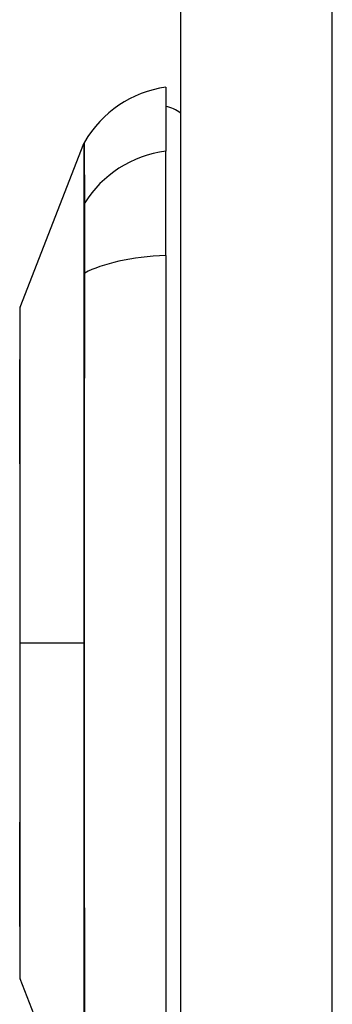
# Model space of a CAD drawing. Header units: inches. Extents: x 5 to 143, y 9 to 75.
# Tile 78 of 84: x 84.674 to 85.006, y 52.042 to 53.088. Entities that reach past the tile are written whole.
import ezdxf

# ---------------------------------------------------------------- set-up
doc = ezdxf.new("R2010")
doc.units = ezdxf.units.IN
doc.header["$MEASUREMENT"] = 0
doc.layers.add('Visible Edges(ANSI)', color=7, linetype='Continuous', lineweight=25)
doc.layers.add('Visible Tangent Edges(ANSI)', color=7, linetype='Continuous', lineweight=25)

msp = doc.modelspace()

# ---------------------------------------------------------------- linework, layer by layer
at = {"layer": 'Visible Edges(ANSI)'}
for p, q in [((84.8453, 56.5151), (84.8453, 27.0341)), ((84.8296, 53.0166), (84.8296, 52.9486)), ((84.675, 52.783), (84.7427, 52.9569)), ((84.8296, 52.8378), (84.8296, 52.9486)), ((84.8296, 52.8378), (84.8296, 52.0143)), ((84.7427, 51.8952), (84.675, 52.0692))]:
    msp.add_line(p, q, dxfattribs=at)
at = {"layer": 'Visible Edges(ANSI)', "flags": 128}
msp.add_lwpolyline([(84.6747, 52.7812), (84.6747, 52.7808), (84.6747, 52.7795), (84.6747, 52.7773), (84.6747, 52.7744), (84.6747, 52.7706), (84.6746, 52.7659), (84.6746, 52.7605), (84.6746, 52.7542), (84.6746, 52.7471), (84.6746, 52.7392), (84.6746, 52.7306), (84.6745, 52.7213), (84.6745, 52.7113), (84.6745, 52.7007), (84.6745, 52.6894), (84.6745, 52.6774), (84.6745, 52.6648), (84.6745, 52.6516), (84.6745, 52.6379), (84.6745, 52.6237), (84.6746, 52.6089), (84.6746, 52.5937), (84.6746, 52.5781), (84.6746, 52.5622), (84.6746, 52.546), (84.6746, 52.5295), (84.6747, 52.5127), (84.6747, 52.4957), (84.6747, 52.4784), (84.6747, 52.4611), (84.6747, 52.4437), (84.6747, 52.4264), (84.6747, 52.409), (84.6747, 52.3916), (84.6747, 52.3742), (84.6747, 52.357), (84.6747, 52.3399), (84.6746, 52.3231), (84.6746, 52.3065), (84.6746, 52.2903), (84.6746, 52.2744), (84.6746, 52.2588), (84.6746, 52.2435), (84.6745, 52.2287), (84.6745, 52.2144), (84.6745, 52.2006), (84.6745, 52.1874), (84.6745, 52.1748), (84.6745, 52.1628), (84.6745, 52.1515), (84.6745, 52.1408), (84.6745, 52.1308), (84.6746, 52.1215), (84.6746, 52.1129), (84.6746, 52.105), (84.6746, 52.098), (84.6746, 52.0917), (84.6746, 52.0862), (84.6747, 52.0816), (84.6747, 52.0778), (84.6747, 52.0748), (84.6747, 52.0727), (84.6747, 52.0714), (84.6747, 52.071)], dxfattribs=at)
at = {"layer": 'Visible Edges(ANSI)'}
for centre, radius, start, end in [((84.8459, 52.8997), 0.1181, 97.9413, 150.2709), ((84.8217, 52.9576), 0.0394, 53.1301, 78.463), ((84.7519, 52.9533), 0.00984, 150.2709, 158.7495), ((84.6796, 52.7812), 0.00492, 158.7495, 179.7912), ((84.6796, 52.071), 0.00492, 180.2088, 201.2505)]:
    msp.add_arc(centre, radius, start, end, dxfattribs=at)
at = {"layer": 'Visible Tangent Edges(ANSI)'}
for p, q in [((85.0063, 27.0341), (85.0063, 56.5151)), ((84.7426, 52.8917), (84.7426, 52.8916)), ((84.7426, 52.8185), (84.7426, 52.818)), ((84.6747, 52.4261), (84.675, 52.4261)), ((84.7427, 52.4261), (84.675, 52.4261))]:
    msp.add_line(p, q, dxfattribs=at)
at = {"layer": 'Visible Tangent Edges(ANSI)', "flags": 128}
for points in [[(84.7427, 52.9569), (84.7427, 52.9568), (84.7427, 52.9565), (84.7427, 52.9559), (84.7427, 52.9551), (84.7427, 52.9541), (84.7427, 52.9528), (84.7427, 52.9513), (84.7427, 52.9496), (84.7427, 52.9477), (84.7427, 52.9455), (84.7427, 52.9431), (84.7427, 52.9405), (84.7427, 52.9376), (84.7426, 52.9346), (84.7426, 52.9313), (84.7426, 52.9277), (84.7426, 52.924), (84.7426, 52.92), (84.7426, 52.9159), (84.7426, 52.9115), (84.7426, 52.9068), (84.7426, 52.902), (84.7426, 52.897), (84.7426, 52.8917)], [(84.7435, 52.8937), (84.7435, 52.8988), (84.7435, 52.9039), (84.7435, 52.9087), (84.7435, 52.9132), (84.7435, 52.9176), (84.7435, 52.9217), (84.7434, 52.9257), (84.7434, 52.9294), (84.7434, 52.9329), (84.7434, 52.9361), (84.7434, 52.9392), (84.7434, 52.942), (84.7434, 52.9446), (84.7434, 52.947), (84.7434, 52.9491), (84.7433, 52.951), (84.7433, 52.9527), (84.7433, 52.9542), (84.7433, 52.9554), (84.7433, 52.9564), (84.7433, 52.9572), (84.7433, 52.9578), (84.7433, 52.9581), (84.7433, 52.9582)], [(84.7435, 52.8192), (84.7436, 52.8235), (84.7436, 52.8277), (84.7436, 52.8318), (84.7436, 52.8359), (84.7436, 52.8399), (84.7436, 52.8438), (84.7436, 52.8477), (84.7436, 52.8514), (84.7436, 52.855), (84.7436, 52.8585), (84.7436, 52.8619), (84.7436, 52.8652), (84.7436, 52.8683), (84.7436, 52.8714), (84.7436, 52.8742), (84.7436, 52.877), (84.7436, 52.8796), (84.7436, 52.8821), (84.7436, 52.8844), (84.7436, 52.8866), (84.7436, 52.8886), (84.7436, 52.8904), (84.7436, 52.8921), (84.7435, 52.8937)], [(84.7426, 52.8916), (84.7426, 52.89), (84.7426, 52.8883), (84.7426, 52.8865), (84.7426, 52.8845), (84.7426, 52.8823), (84.7426, 52.8801), (84.7426, 52.8776), (84.7426, 52.875), (84.7426, 52.8723), (84.7426, 52.8695), (84.7426, 52.8665), (84.7426, 52.8634), (84.7426, 52.8602), (84.7426, 52.8569), (84.7426, 52.8535), (84.7426, 52.8499), (84.7426, 52.8463), (84.7426, 52.8426), (84.7426, 52.8388), (84.7426, 52.8348), (84.7426, 52.8309), (84.7426, 52.8268), (84.7426, 52.8227), (84.7426, 52.8185)], [(84.7426, 52.818), (84.7426, 52.8023), (84.7426, 52.7865), (84.7426, 52.7706), (84.7426, 52.7547), (84.7426, 52.7387), (84.7426, 52.7226), (84.7426, 52.7065), (84.7426, 52.6903), (84.7426, 52.674), (84.7426, 52.6577), (84.7427, 52.6414), (84.7427, 52.6249), (84.7427, 52.6085), (84.7427, 52.592), (84.7427, 52.5755), (84.7427, 52.5589), (84.7427, 52.5424), (84.7427, 52.5258), (84.7427, 52.5092), (84.7427, 52.4925), (84.7427, 52.4759), (84.7427, 52.4593), (84.7427, 52.4427), (84.7427, 52.4261)], [(84.7435, 52.033), (84.7435, 52.0646), (84.7435, 52.0966), (84.7435, 52.1289), (84.7434, 52.1614), (84.7434, 52.1942), (84.7434, 52.2271), (84.7434, 52.2602), (84.7433, 52.2934), (84.7433, 52.3267), (84.7433, 52.36), (84.7433, 52.3933), (84.7433, 52.4266), (84.7433, 52.4598), (84.7433, 52.4931), (84.7433, 52.5264), (84.7433, 52.5596), (84.7434, 52.5927), (84.7434, 52.6257), (84.7434, 52.6585), (84.7434, 52.6911), (84.7435, 52.7235), (84.7435, 52.7556), (84.7435, 52.7875), (84.7435, 52.8192)], [(84.6747, 52.7007), (84.6747, 52.7071), (84.6747, 52.7133), (84.6747, 52.7193), (84.6747, 52.725), (84.6748, 52.7305), (84.6748, 52.7357), (84.6748, 52.7407), (84.6748, 52.7454), (84.6748, 52.7499), (84.6749, 52.7541), (84.6749, 52.758), (84.6749, 52.7617), (84.6749, 52.7651), (84.6749, 52.7682), (84.675, 52.771), (84.675, 52.7735), (84.675, 52.7757), (84.675, 52.7776), (84.675, 52.7792), (84.675, 52.7805), (84.675, 52.7816), (84.675, 52.7823), (84.675, 52.7828), (84.675, 52.7829)], [(84.6747, 52.6536), (84.6747, 52.6558), (84.6747, 52.6579), (84.6747, 52.66), (84.6747, 52.6621), (84.6746, 52.6642), (84.6746, 52.6662), (84.6746, 52.6683), (84.6746, 52.6703), (84.6746, 52.6723), (84.6746, 52.6743), (84.6746, 52.6763), (84.6746, 52.6783), (84.6746, 52.6802), (84.6746, 52.6822), (84.6746, 52.6841), (84.6746, 52.686), (84.6746, 52.6879), (84.6746, 52.6898), (84.6746, 52.6916), (84.6747, 52.6935), (84.6747, 52.6953), (84.6747, 52.6971), (84.6747, 52.6989), (84.6747, 52.7007)], [(84.675, 52.4261), (84.675, 52.4363), (84.675, 52.4466), (84.675, 52.4569), (84.675, 52.4671), (84.675, 52.4773), (84.675, 52.4875), (84.675, 52.4977), (84.675, 52.5077), (84.675, 52.5177), (84.6749, 52.5276), (84.6749, 52.5374), (84.6749, 52.5471), (84.6749, 52.5567), (84.6749, 52.5662), (84.6748, 52.5756), (84.6748, 52.5849), (84.6748, 52.594), (84.6748, 52.6031), (84.6748, 52.6119), (84.6747, 52.6206), (84.6747, 52.6291), (84.6747, 52.6375), (84.6747, 52.6457), (84.6747, 52.6536)], [(84.6747, 52.1985), (84.6747, 52.2065), (84.6747, 52.2147), (84.6747, 52.2231), (84.6747, 52.2317), (84.6748, 52.2404), (84.6748, 52.2492), (84.6748, 52.2582), (84.6748, 52.2674), (84.6748, 52.2766), (84.6749, 52.286), (84.6749, 52.2955), (84.6749, 52.3051), (84.6749, 52.3148), (84.6749, 52.3246), (84.675, 52.3345), (84.675, 52.3445), (84.675, 52.3545), (84.675, 52.3647), (84.675, 52.3749), (84.675, 52.3851), (84.675, 52.3953), (84.675, 52.4056), (84.675, 52.4158), (84.675, 52.4261)], [(84.7427, 52.4261), (84.7427, 52.4095), (84.7427, 52.3929), (84.7427, 52.3763), (84.7427, 52.3597), (84.7427, 52.3431), (84.7427, 52.3265), (84.7427, 52.31), (84.7427, 52.2934), (84.7427, 52.2768), (84.7427, 52.2603), (84.7427, 52.2438), (84.7427, 52.2274), (84.7427, 52.2109), (84.7426, 52.1946), (84.7426, 52.1782), (84.7426, 52.1619), (84.7426, 52.1457), (84.7426, 52.1296), (84.7426, 52.1135), (84.7426, 52.0974), (84.7426, 52.0815), (84.7426, 52.0656), (84.7426, 52.0499), (84.7426, 52.0341)], [(84.6747, 52.1515), (84.6747, 52.1532), (84.6747, 52.155), (84.6747, 52.1568), (84.6747, 52.1587), (84.6746, 52.1605), (84.6746, 52.1624), (84.6746, 52.1643), (84.6746, 52.1661), (84.6746, 52.1681), (84.6746, 52.17), (84.6746, 52.1719), (84.6746, 52.1739), (84.6746, 52.1758), (84.6746, 52.1778), (84.6746, 52.1798), (84.6746, 52.1818), (84.6746, 52.1839), (84.6746, 52.1859), (84.6746, 52.188), (84.6747, 52.1901), (84.6747, 52.1921), (84.6747, 52.1943), (84.6747, 52.1964), (84.6747, 52.1985)], [(84.675, 52.0692), (84.675, 52.0694), (84.675, 52.0698), (84.675, 52.0705), (84.675, 52.0716), (84.675, 52.0729), (84.675, 52.0746), (84.675, 52.0765), (84.675, 52.0787), (84.675, 52.0812), (84.6749, 52.084), (84.6749, 52.0871), (84.6749, 52.0905), (84.6749, 52.0941), (84.6749, 52.0981), (84.6748, 52.1022), (84.6748, 52.1067), (84.6748, 52.1114), (84.6748, 52.1164), (84.6748, 52.1217), (84.6747, 52.1272), (84.6747, 52.1329), (84.6747, 52.1388), (84.6747, 52.145), (84.6747, 52.1515)]]:
    msp.add_lwpolyline(points, dxfattribs=at)
at = {"layer": 'Visible Tangent Edges(ANSI)'}
for centre, major_axis, ratio, start_param, end_param in [((84.8459, 52.8378), (-0.1181, 0), 0.946806, 4.850991, 5.760348), ((84.7521, 52.889), (-0.00984, -0.00009), 0.948405, 5.751701, 5.992347), ((84.8459, 52.8002), (-0.1181, 0), 0.321806, 4.850991, 5.760348), ((84.7521, 52.8176), (-0.00984, 0.00003), 0.317047, 5.761322, 6.001968)]:
    msp.add_ellipse(centre, major_axis=major_axis, ratio=ratio, start_param=start_param, end_param=end_param, dxfattribs=at)

doc.saveas('drawing.dxf')
